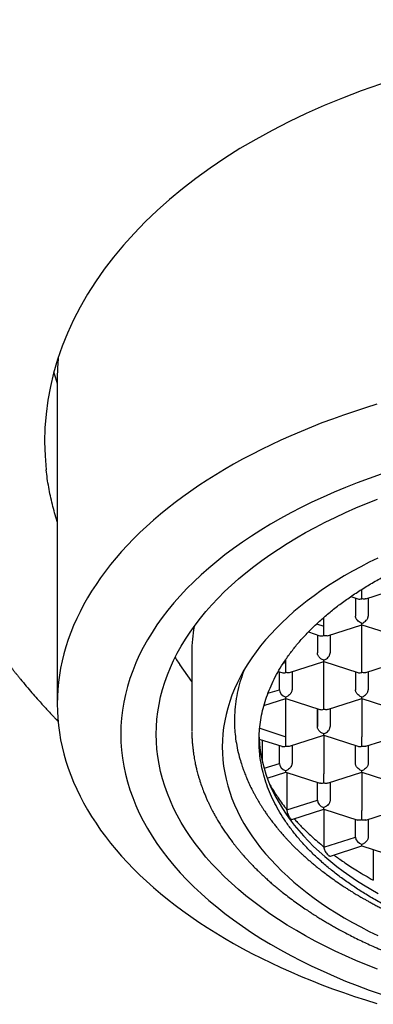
# Model space of a CAD drawing. Header units: millimetres. Extents: x 8 to 1084, y 12 to 961.
# Tile 7 of 49: x 397.45 to 404.42, y 835.96 to 855.36. Entities that reach past the tile are written whole.
import ezdxf

# ---------------------------------------------------------------- set-up
doc = ezdxf.new("R2010")
doc.units = ezdxf.units.MM

msp = doc.modelspace()

# ---------------------------------------------------------------- linework, layer by layer
at = {"color": 7, "linetype": 'Continuous', "lineweight": 30}
for p, q in [((398.191, 848.331), (398.191, 841.883)), ((404.191, 843.954), (404.191, 844.139)), ((404.267, 843.951), (404.941, 844.169)), ((403.974, 843.997), (404.114, 843.952)), ((404.066, 843.967), (404.066, 843.614)), ((404.316, 843.967), (404.316, 843.614)), ((403.3, 843.459), (403.441, 843.412)), ((403.441, 843.412), (403.441, 843.587)), ((403.517, 843.225), (404.191, 843.443)), ((404.19, 843.443), (404.865, 843.225)), ((404.191, 842.686), (404.191, 843.442)), ((403.137, 843.299), (403.364, 843.225)), ((403.316, 843.241), (403.316, 842.888)), ((403.441, 843.228), (403.441, 843.412)), ((403.566, 843.241), (403.566, 842.888)), ((400.841, 842.901), (400.841, 841.367)), ((400.841, 842.321), (400.603, 842.66)), ((402.654, 842.699), (402.691, 842.686)), ((402.691, 842.686), (402.691, 842.756)), ((402.691, 842.502), (402.691, 842.686)), ((402.767, 842.499), (403.441, 842.716)), ((403.44, 842.716), (404.115, 842.499)), ((403.441, 841.96), (403.441, 842.716)), ((404.267, 842.499), (404.941, 842.716)), ((402.545, 842.521), (402.614, 842.499)), ((402.566, 842.161), (402.566, 842.514)), ((402.816, 842.514), (402.816, 842.161)), ((404.066, 842.514), (404.066, 842.161)), ((404.316, 842.514), (404.316, 842.161)), ((402.342, 842.092), (402.566, 842.161)), ((402.263, 841.851), (402.691, 841.99)), ((402.691, 841.99), (402.691, 842.017)), ((402.691, 841.99), (403.364, 841.772)), ((402.691, 841.233), (402.691, 841.99)), ((403.517, 841.772), (404.191, 841.99)), ((404.19, 841.99), (404.865, 841.772)), ((404.191, 841.99), (404.191, 841.233)), ((403.316, 841.788), (403.316, 841.435)), ((403.316, 841.435), (403.316, 841.788)), ((403.566, 841.788), (403.566, 841.435)), ((400.841, 841.4), (400.841, 841.351)), ((402.179, 841.404), (402.691, 841.233)), ((402.169, 841.19), (402.614, 841.046)), ((402.229, 841.17), (402.229, 840.756)), ((402.691, 841.049), (402.691, 841.233)), ((402.767, 841.046), (403.441, 841.263)), ((403.44, 841.263), (404.115, 841.046)), ((403.441, 841.263), (403.441, 840.507)), ((404.267, 841.046), (404.941, 841.263)), ((402.566, 840.709), (402.566, 841.061)), ((402.816, 841.061), (402.816, 840.709)), ((404.066, 840.709), (404.066, 841.061)), ((404.316, 841.061), (404.316, 840.709)), ((402.266, 840.618), (402.566, 840.709)), ((402.328, 840.42), (402.691, 840.537)), ((402.691, 840.537), (402.691, 840.565)), ((402.691, 840.537), (403.364, 840.319)), ((402.714, 840.529), (402.714, 839.795)), ((403.517, 840.319), (404.191, 840.537)), ((404.19, 840.537), (404.864, 840.319)), ((404.191, 840.537), (404.191, 839.78)), ((403.316, 839.982), (403.316, 840.335)), ((403.566, 840.335), (403.566, 839.982)), ((402.714, 839.795), (403.316, 839.982)), ((402.809, 839.606), (403.441, 839.81)), ((403.441, 839.81), (403.441, 839.838)), ((403.441, 839.81), (404.114, 839.593)), ((403.444, 839.809), (403.444, 839.062)), ((404.267, 839.593), (404.941, 839.811)), ((404.066, 839.256), (404.066, 839.609)), ((404.316, 839.609), (404.316, 839.256)), ((403.444, 839.062), (404.066, 839.256)), ((403.571, 838.884), (404.191, 839.084)), ((404.191, 839.084), (404.191, 839.112)), ((404.191, 839.084), (404.864, 838.867)), ((404.417, 839.011), (404.417, 838.408))]:
    msp.add_line(p, q, dxfattribs=at)
at = {"color": 7, "linetype": 'Continuous', "lineweight": 30, "flags": 128}
for points in [[(398.12, 848.409), (398.146, 848.326), (398.191, 848.198)], [(404.485, 847.786), (404.264, 847.717), (404.045, 847.646), (403.83, 847.573), (403.616, 847.496), (403.406, 847.418), (403.199, 847.336), (402.995, 847.253), (402.794, 847.167), (402.597, 847.078), (402.402, 846.988), (402.212, 846.895), (402.024, 846.799), (401.841, 846.702), (401.661, 846.603), (401.485, 846.501), (401.313, 846.397), (401.145, 846.292), (400.98, 846.184), (400.82, 846.074), (400.664, 845.963), (400.513, 845.85), (400.365, 845.735), (400.222, 845.618), (400.083, 845.5), (399.949, 845.38), (399.82, 845.258), (399.695, 845.135), (399.574, 845.011), (399.459, 844.885), (399.348, 844.758), (399.242, 844.629), (399.141, 844.5), (399.045, 844.369), (398.954, 844.237), (398.867, 844.104), (398.786, 843.97), (398.71, 843.835), (398.639, 843.699), (398.573, 843.562), (398.512, 843.425), (398.457, 843.287), (398.406, 843.148), (398.361, 843.009), (398.321, 842.869), (398.287, 842.729), (398.257, 842.589), (398.234, 842.448), (398.215, 842.307), (398.202, 842.166), (398.194, 842.024), (398.191, 841.883), (398.194, 841.741), (398.202, 841.6), (398.215, 841.459), (398.234, 841.317), (398.257, 841.177), (398.287, 841.036), (398.321, 840.896), (398.361, 840.756), (398.406, 840.617), (398.457, 840.478), (398.512, 840.34), (398.573, 840.203), (398.639, 840.066), (398.71, 839.931), (398.786, 839.796), (398.867, 839.662), (398.954, 839.529), (399.045, 839.397), (399.141, 839.266), (399.242, 839.136), (399.348, 839.008), (399.459, 838.88), (399.574, 838.755), (399.695, 838.63), (399.82, 838.507), (399.949, 838.386), (400.083, 838.266), (400.222, 838.147), (400.365, 838.031), (400.513, 837.916), (400.664, 837.802), (400.82, 837.691), (400.98, 837.581), (401.145, 837.474), (401.313, 837.368), (401.485, 837.264), (401.661, 837.163), (401.841, 837.063), (402.024, 836.966), (402.212, 836.871), (402.402, 836.778), (402.597, 836.687), (402.794, 836.599), (402.995, 836.513), (403.199, 836.429), (403.406, 836.348), (403.616, 836.269), (403.83, 836.193), (404.045, 836.119), (404.264, 836.048), (404.485, 835.979)], [(404.574, 846.41), (404.336, 846.326), (404.102, 846.238), (403.872, 846.148), (403.647, 846.053), (403.426, 845.956), (403.209, 845.855), (402.998, 845.752), (402.791, 845.645), (402.589, 845.535), (402.393, 845.422), (402.202, 845.307), (402.017, 845.188), (401.837, 845.067), (401.662, 844.944), (401.494, 844.818), (401.332, 844.689), (401.175, 844.558), (401.025, 844.425), (400.881, 844.29), (400.744, 844.153), (400.613, 844.013), (400.488, 843.872), (400.37, 843.729), (400.259, 843.585), (400.155, 843.439), (400.057, 843.291), (399.967, 843.142), (399.884, 842.992), (399.807, 842.84), (399.738, 842.688), (399.676, 842.534), (399.621, 842.38), (399.573, 842.225), (399.533, 842.069), (399.5, 841.913), (399.474, 841.756), (399.456, 841.599), (399.445, 841.442), (399.441, 841.284), (399.445, 841.127), (399.456, 840.97), (399.474, 840.813), (399.5, 840.656), (399.533, 840.5), (399.573, 840.344), (399.621, 840.189), (399.676, 840.035), (399.738, 839.881), (399.807, 839.729), (399.884, 839.577), (399.967, 839.427), (400.057, 839.278), (400.155, 839.13), (400.259, 838.984), (400.37, 838.839), (400.488, 838.696), (400.613, 838.555), (400.744, 838.416), (400.881, 838.279), (401.025, 838.143), (401.175, 838.01), (401.332, 837.88), (401.494, 837.751), (401.662, 837.625), (401.837, 837.501), (402.017, 837.38), (402.202, 837.262), (402.393, 837.146), (402.589, 837.034), (402.791, 836.924), (402.998, 836.817), (403.209, 836.713), (403.426, 836.613), (403.647, 836.515), (403.872, 836.421), (404.102, 836.33), (404.336, 836.243), (404.574, 836.159)], [(404.498, 836.653), (404.284, 836.738), (404.073, 836.826), (403.866, 836.917), (403.664, 837.011), (403.466, 837.108), (403.273, 837.208), (403.084, 837.311), (402.901, 837.416), (402.722, 837.524), (402.549, 837.635), (402.381, 837.748), (402.218, 837.863), (402.06, 837.981), (401.908, 838.101), (401.762, 838.224), (401.622, 838.348), (401.487, 838.474), (401.359, 838.603), (401.236, 838.733), (401.12, 838.865), (401.01, 838.999), (400.906, 839.134), (400.808, 839.27), (400.717, 839.408), (400.633, 839.548), (400.555, 839.688), (400.483, 839.83), (400.419, 839.972), (400.36, 840.116), (400.309, 840.26), (400.265, 840.405), (400.227, 840.551), (400.196, 840.697), (400.172, 840.843), (400.155, 840.99), (400.144, 841.137), (400.141, 841.284), (400.144, 841.431), (400.155, 841.579), (400.172, 841.725), (400.196, 841.872), (400.227, 842.018), (400.265, 842.164), (400.309, 842.309), (400.36, 842.453), (400.419, 842.596), (400.483, 842.739), (400.555, 842.881), (400.633, 843.021), (400.717, 843.16), (400.808, 843.298), (400.906, 843.435), (401.01, 843.57), (401.12, 843.704), (401.236, 843.836), (401.359, 843.966), (401.487, 844.094), (401.622, 844.221), (401.762, 844.345), (401.908, 844.468), (402.06, 844.588), (402.218, 844.706), (402.381, 844.821), (402.549, 844.934), (402.722, 845.045), (402.901, 845.153), (403.084, 845.258), (403.273, 845.361), (403.466, 845.461), (403.664, 845.558), (403.866, 845.652), (404.073, 845.743), (404.284, 845.831), (404.498, 845.916)], [(404.508, 844.756), (404.336, 844.672), (404.168, 844.585), (404.004, 844.495), (403.844, 844.404), (403.688, 844.31), (403.537, 844.213), (403.391, 844.115), (403.249, 844.014), (403.112, 843.912), (402.98, 843.807), (402.852, 843.701), (402.73, 843.592), (402.613, 843.482), (402.501, 843.37), (402.395, 843.257), (402.293, 843.142), (402.197, 843.026), (402.107, 842.908), (402.022, 842.789), (401.943, 842.669), (401.869, 842.548), (401.801, 842.425), (401.739, 842.302), (401.683, 842.178), (401.632, 842.053), (401.587, 841.927), (401.549, 841.801), (401.516, 841.674), (401.489, 841.547), (401.468, 841.42), (401.453, 841.292), (401.444, 841.164), (401.441, 841.036), (401.444, 840.908), (401.453, 840.78), (401.468, 840.652), (401.489, 840.524), (401.516, 840.397), (401.549, 840.27), (401.587, 840.144), (401.632, 840.018), (401.683, 839.893), (401.739, 839.769), (401.801, 839.646), (401.869, 839.524), (401.943, 839.402), (402.022, 839.282), (402.107, 839.163), (402.197, 839.046), (402.293, 838.929), (402.395, 838.814), (402.501, 838.701), (402.613, 838.589), (402.73, 838.479), (402.852, 838.371), (402.98, 838.264), (403.112, 838.16), (403.249, 838.057), (403.391, 837.956), (403.537, 837.858), (403.688, 837.762), (403.844, 837.668), (404.004, 837.576), (404.168, 837.486), (404.336, 837.4), (404.508, 837.315)], [(402.168, 841.224), (402.169, 841.2), (402.177, 841.083), (402.191, 840.966), (402.21, 840.849), (402.235, 840.732), (402.265, 840.616), (402.3, 840.5), (402.341, 840.385), (402.388, 840.27), (402.439, 840.156), (402.496, 840.043), (402.559, 839.931), (402.626, 839.82), (402.699, 839.71), (402.777, 839.6), (402.86, 839.492), (402.948, 839.386), (403.041, 839.28), (403.138, 839.176), (403.241, 839.074), (403.348, 838.973), (403.461, 838.874), (403.577, 838.776), (403.699, 838.68), (403.824, 838.586), (403.954, 838.494), (404.089, 838.403), (404.227, 838.315), (404.37, 838.229), (404.516, 838.145)]]:
    msp.add_lwpolyline(points, dxfattribs=at)
at = {"color": 7, "linetype": 'Continuous', "lineweight": 30}
for centre, radius, start, end in [((401.958, 848.331), 3.767, 174.191, 179.9937), ((403.791, 842.9), 2.95, 170.1236, 179.9805)]:
    msp.add_arc(centre, radius, start, end, dxfattribs=at)
for centre, major_axis, ratio, start_param, end_param in [((410.191, 847.061), (12.25, 0), 0.646328, 6.212043, 9.4967), ((404.191, 844.058), (0.112, 0.082), 0.671271, 3.596134, 4.257848), ((403.441, 843.332), (0.112, 0.082), 0.671271, 3.596134, 4.257848), ((402.691, 842.605), (0.112, 0.082), 0.671271, 3.596134, 4.257848), ((402.691, 842.121), (0.112, -0.082), 0.671271, 3.596134, 5.16693), ((403.441, 841.879), (0.112, 0.082), 0.671271, 3.596134, 4.257848), ((402.691, 841.152), (0.112, 0.082), 0.671271, 3.596134, 4.257848), ((402.691, 840.668), (0.112, -0.082), 0.671271, 3.596134, 5.16693), ((403.441, 839.942), (0.112, -0.082), 0.671271, 3.596134, 5.16693), ((404.191, 839.215), (0.112, -0.082), 0.671271, 3.596134, 5.16693)]:
    msp.add_ellipse(centre, major_axis=major_axis, ratio=ratio, start_param=start_param, end_param=end_param, dxfattribs=at)
for points, knots in [([(394.825, 849.043), (394.825, 849.036), (394.827, 849.012), (394.828, 848.975), (394.83, 848.936), (394.832, 848.907), (394.833, 848.887), (394.834, 848.87), (394.836, 848.848), (394.838, 848.815), (394.84, 848.774), (394.844, 848.728), (394.847, 848.68), (394.852, 848.627), (394.856, 848.573), (394.861, 848.52), (394.865, 848.477), (394.869, 848.444), (394.871, 848.415), (394.875, 848.384), (394.879, 848.346), (394.884, 848.303), (394.889, 848.254), (394.897, 848.193), (394.906, 848.123), (394.916, 848.046), (394.927, 847.973), (394.937, 847.905), (394.947, 847.84), (394.957, 847.78), (394.966, 847.725), (394.974, 847.679), (394.981, 847.64), (394.987, 847.606), (394.993, 847.574), (395, 847.539), (395.007, 847.498), (395.018, 847.445), (395.03, 847.385), (395.043, 847.322), (395.055, 847.266), (395.066, 847.215), (395.075, 847.172), (395.084, 847.135), (395.092, 847.101), (395.1, 847.066), (395.11, 847.024), (395.121, 846.976), (395.143, 846.887), (395.177, 846.756), (395.219, 846.604), (395.261, 846.46), (395.302, 846.324), (395.349, 846.177), (395.396, 846.036), (395.443, 845.903), (395.493, 845.764), (395.55, 845.614), (395.615, 845.452), (395.674, 845.308), (395.725, 845.191), (395.764, 845.102), (395.804, 845.013), (395.842, 844.931), (395.878, 844.855), (395.911, 844.786), (395.944, 844.719), (395.976, 844.655), (396.004, 844.599), (396.03, 844.548), (396.057, 844.496), (396.087, 844.439), (396.12, 844.376), (396.155, 844.31), (396.191, 844.245), (396.226, 844.181), (396.26, 844.121), (396.292, 844.066), (396.32, 844.017), (396.348, 843.97), (396.377, 843.92), (396.411, 843.864), (396.448, 843.803), (396.488, 843.738), (396.529, 843.671), (396.571, 843.605), (396.611, 843.543), (396.647, 843.486), (396.681, 843.434), (396.716, 843.382), (396.753, 843.327), (396.8, 843.258), (396.856, 843.177), (396.919, 843.086), (396.985, 842.995), (397.052, 842.903), (397.107, 842.828), (397.15, 842.772), (397.177, 842.736), (397.2, 842.706), (397.218, 842.682), (397.235, 842.66), (397.253, 842.636), (397.277, 842.606), (397.307, 842.567), (397.343, 842.521), (397.383, 842.472), (397.424, 842.421), (397.489, 842.341), (397.577, 842.235), (397.688, 842.106), (397.785, 841.995), (397.869, 841.9), (397.943, 841.818), (398.019, 841.736), (398.082, 841.669), (398.135, 841.613), (398.172, 841.574), (398.197, 841.549), (398.208, 841.537)], [0, 0, 0, 0, 0.002377, 0.007477, 0.011514, 0.013875, 0.015719, 0.017157, 0.018524, 0.022724, 0.027187, 0.032019, 0.037967, 0.043537, 0.049898, 0.056413, 0.061441, 0.064951, 0.067859, 0.071545, 0.076017, 0.081274, 0.087287, 0.093346, 0.103335, 0.11254, 0.121022, 0.129893, 0.137434, 0.145179, 0.152052, 0.157954, 0.162319, 0.166493, 0.170506, 0.174516, 0.179572, 0.185868, 0.194471, 0.202473, 0.209634, 0.215952, 0.221497, 0.226108, 0.229967, 0.23442, 0.239738, 0.245924, 0.25291, 0.274056, 0.296394, 0.311047, 0.329932, 0.34933, 0.367728, 0.384898, 0.401617, 0.422145, 0.443712, 0.466183, 0.478742, 0.49011, 0.5017, 0.514219, 0.523095, 0.53224, 0.54165, 0.550445, 0.557982, 0.564391, 0.571068, 0.578901, 0.587818, 0.596872, 0.605769, 0.61451, 0.622996, 0.630615, 0.637256, 0.643228, 0.64999, 0.657861, 0.666694, 0.675474, 0.685157, 0.694526, 0.703382, 0.711346, 0.718409, 0.725336, 0.733267, 0.742216, 0.75486, 0.767998, 0.781209, 0.794493, 0.807794, 0.813873, 0.8191, 0.823473, 0.826992, 0.829762, 0.83309, 0.837364, 0.84316, 0.850104, 0.857756, 0.865264, 0.872606, 0.893477, 0.912928, 0.931104, 0.943988, 0.95638, 0.968824, 0.981702, 0.987946, 0.994634, 1, 1, 1, 1]), ([(398.191, 845.47), (398.19, 845.473), (398.17, 845.532), (398.137, 845.646), (398.093, 845.814), (398.054, 845.982), (398.021, 846.152), (397.993, 846.322), (397.979, 846.435), (397.973, 846.492)], [0, 0, 0, 0, 0.0096707, 0.17402, 0.3383693, 0.5036247, 0.66888, 0.83444, 1, 1, 1, 1]), ([(402.166, 841.16), (402.167, 841.221), (402.17, 841.342), (402.19, 841.523), (402.223, 841.704), (402.269, 841.884), (402.328, 842.062), (402.399, 842.24), (402.484, 842.415), (402.582, 842.59), (402.694, 842.764), (402.82, 842.937), (402.958, 843.107), (403.109, 843.274), (403.272, 843.436), (403.447, 843.595), (403.634, 843.75), (403.834, 843.901), (404.047, 844.049), (404.274, 844.194), (404.512, 844.333), (404.757, 844.464), (405.01, 844.589), (405.269, 844.706), (405.537, 844.818), (405.815, 844.924), (406.104, 845.024), (406.403, 845.118), (406.709, 845.205), (407.019, 845.284), (407.331, 845.354), (407.645, 845.417), (407.964, 845.473), (408.289, 845.521), (408.621, 845.562), (408.96, 845.596), (409.3, 845.621), (409.639, 845.638), (409.975, 845.647), (410.309, 845.648), (410.642, 845.642), (410.978, 845.627), (411.316, 845.605), (411.655, 845.574), (411.991, 845.535), (412.321, 845.488), (412.643, 845.434), (412.959, 845.373), (413.27, 845.306), (413.578, 845.23), (413.883, 845.146), (414.185, 845.054), (414.479, 844.955), (414.762, 844.85), (415.035, 844.739), (415.297, 844.624), (415.55, 844.502), (415.796, 844.373), (416.034, 844.238), (416.264, 844.095), (416.483, 843.947), (416.689, 843.796), (416.881, 843.641), (417.059, 843.483), (417.226, 843.322), (417.382, 843.155), (417.527, 842.983), (417.659, 842.805), (417.779, 842.625), (417.888, 842.435), (417.986, 842.234), (418.069, 842.022), (418.134, 841.808), (418.181, 841.593), (418.21, 841.377), (418.214, 841.232), (418.216, 841.16)], [0, 0, 0, 0, 0.012881, 0.025772, 0.038664, 0.051545, 0.064426, 0.077317, 0.090209, 0.10309, 0.116325, 0.129571, 0.142817, 0.156052, 0.169277, 0.182514, 0.195751, 0.208977, 0.222586, 0.236209, 0.249831, 0.26344, 0.276666, 0.289903, 0.30314, 0.316365, 0.329975, 0.343597, 0.357219, 0.370828, 0.384054, 0.397291, 0.410528, 0.423753, 0.437363, 0.450985, 0.464607, 0.478217, 0.491442, 0.504679, 0.517916, 0.531142, 0.544751, 0.558373, 0.571995, 0.585605, 0.598831, 0.612068, 0.625305, 0.63853, 0.65214, 0.665762, 0.679384, 0.692993, 0.706219, 0.719456, 0.732693, 0.745918, 0.759528, 0.77315, 0.786772, 0.800382, 0.813607, 0.826844, 0.840081, 0.853307, 0.866916, 0.880538, 0.89416, 0.90777, 0.923112, 0.938489, 0.953885, 0.969281, 0.984658, 1, 1, 1, 1]), ([(404.267, 843.953), (404.26, 843.951), (404.246, 843.946), (404.22, 843.947), (404.201, 843.952), (404.191, 843.954)], [0, 0, 0, 0, 0.305413, 0.62679, 1, 1, 1, 1]), ([(404.191, 843.47), (404.181, 843.474), (404.162, 843.481), (404.132, 843.501), (404.106, 843.524), (404.086, 843.55), (404.074, 843.572), (404.067, 843.594), (404.066, 843.608), (404.066, 843.614)], [0, 0, 0, 0, 0.165105, 0.307294, 0.522618, 0.651026, 0.77267, 0.888592, 1, 1, 1, 1]), ([(404.191, 843.47), (404.201, 843.474), (404.22, 843.481), (404.25, 843.5), (404.276, 843.524), (404.296, 843.55), (404.307, 843.572), (404.315, 843.594), (404.315, 843.608), (404.316, 843.614)], [0, 0, 0, 0, 0.165104, 0.307293, 0.522618, 0.651026, 0.772669, 0.888592, 1, 1, 1, 1]), ([(404.191, 843.444), (404.191, 843.444), (404.191, 843.444), (404.191, 843.453), (404.191, 843.464), (404.191, 843.47)], [0, 0, 0, 0, 0.304743, 0.62643, 1, 1, 1, 1]), ([(403.517, 843.227), (403.51, 843.224), (403.496, 843.22), (403.47, 843.221), (403.451, 843.225), (403.441, 843.228)], [0, 0, 0, 0, 0.3054132, 0.6267905, 1, 1, 1, 1]), ([(403.441, 842.744), (403.431, 842.748), (403.412, 842.755), (403.382, 842.774), (403.356, 842.797), (403.336, 842.824), (403.324, 842.846), (403.317, 842.868), (403.316, 842.881), (403.316, 842.888)], [0, 0, 0, 0, 0.165105, 0.307294, 0.522618, 0.651026, 0.77267, 0.888592, 1, 1, 1, 1]), ([(403.441, 842.744), (403.451, 842.748), (403.47, 842.755), (403.5, 842.774), (403.526, 842.797), (403.546, 842.824), (403.557, 842.846), (403.565, 842.867), (403.565, 842.881), (403.566, 842.888)], [0, 0, 0, 0, 0.165104, 0.307293, 0.522618, 0.651026, 0.772669, 0.888592, 1, 1, 1, 1]), ([(400.512, 842.795), (400.521, 842.781), (400.552, 842.733), (400.582, 842.69), (400.603, 842.66)], [0, 0, 0, 0, 0.300233, 1, 1, 1, 1]), ([(403.441, 842.718), (403.441, 842.718), (403.441, 842.717), (403.441, 842.727), (403.441, 842.738), (403.441, 842.744)], [0, 0, 0, 0, 0.304743, 0.62643, 1, 1, 1, 1]), ([(404.191, 842.502), (404.191, 842.509), (404.191, 842.522), (404.191, 842.551), (404.191, 842.583), (404.191, 842.615), (404.191, 842.641), (404.191, 842.665), (404.191, 842.679), (404.191, 842.686)], [0, 0, 0, 0, 0.1651044, 0.3072931, 0.5226184, 0.6510258, 0.7726688, 0.8885917, 1, 1, 1, 1]), ([(401.874, 842.551), (401.857, 842.507), (401.812, 842.391), (401.759, 842.202), (401.714, 841.986), (401.686, 841.768), (401.683, 841.622), (401.681, 841.55)], [0, 0, 0, 0, 0.135952, 0.351063, 0.566175, 0.783087, 1, 1, 1, 1]), ([(402.767, 842.5), (402.76, 842.498), (402.746, 842.493), (402.72, 842.494), (402.701, 842.499), (402.691, 842.502)], [0, 0, 0, 0, 0.305413, 0.62679, 1, 1, 1, 1]), ([(404.115, 842.5), (404.122, 842.498), (404.136, 842.493), (404.162, 842.494), (404.181, 842.499), (404.191, 842.502)], [0, 0, 0, 0, 0.304743, 0.62643, 1, 1, 1, 1]), ([(404.267, 842.5), (404.26, 842.498), (404.246, 842.493), (404.22, 842.494), (404.201, 842.499), (404.191, 842.502)], [0, 0, 0, 0, 0.305413, 0.62679, 1, 1, 1, 1]), ([(402.816, 842.161), (402.815, 842.155), (402.815, 842.141), (402.807, 842.119), (402.796, 842.097), (402.776, 842.071), (402.75, 842.048), (402.72, 842.028), (402.701, 842.021), (402.691, 842.017)], [0, 0, 0, 0, 0.111393, 0.227311, 0.348959, 0.477381, 0.69267, 0.834868, 1, 1, 1, 1]), ([(404.191, 842.017), (404.181, 842.021), (404.162, 842.028), (404.132, 842.048), (404.106, 842.071), (404.086, 842.097), (404.074, 842.119), (404.067, 842.141), (404.066, 842.155), (404.066, 842.161)], [0, 0, 0, 0, 0.165104, 0.307293, 0.522618, 0.651026, 0.772669, 0.888592, 1, 1, 1, 1]), ([(404.191, 842.017), (404.201, 842.021), (404.22, 842.028), (404.25, 842.048), (404.276, 842.071), (404.296, 842.097), (404.307, 842.119), (404.315, 842.141), (404.315, 842.155), (404.316, 842.161)], [0, 0, 0, 0, 0.165104, 0.307293, 0.522618, 0.651026, 0.772669, 0.888592, 1, 1, 1, 1]), ([(403.441, 841.775), (403.441, 841.782), (403.441, 841.796), (403.441, 841.825), (403.441, 841.856), (403.441, 841.889), (403.441, 841.915), (403.441, 841.939), (403.441, 841.953), (403.441, 841.96)], [0, 0, 0, 0, 0.165104, 0.307293, 0.522618, 0.651026, 0.772669, 0.888592, 1, 1, 1, 1]), ([(404.191, 841.991), (404.191, 841.991), (404.191, 841.991), (404.191, 842.001), (404.191, 842.012), (404.191, 842.017)], [0, 0, 0, 0, 0.304743, 0.62643, 1, 1, 1, 1]), ([(403.517, 841.774), (403.51, 841.771), (403.496, 841.767), (403.47, 841.768), (403.451, 841.773), (403.441, 841.775)], [0, 0, 0, 0, 0.305413, 0.62679, 1, 1, 1, 1]), ([(401.681, 841.55), (401.681, 841.506), (401.682, 841.447), (401.689, 841.328), (401.703, 841.194), (401.733, 841.016), (401.771, 840.85), (401.805, 840.744), (401.819, 840.698)], [0, 0, 0, 0, 0.154712, 0.206922, 0.415797, 0.624672, 0.833844, 1, 1, 1, 1]), ([(400.841, 841.335), (400.841, 841.308), (400.842, 841.254), (400.847, 841.175), (400.852, 841.097), (400.86, 841.019), (400.869, 840.943), (400.879, 840.873), (400.89, 840.809), (400.9, 840.754), (400.909, 840.706), (400.918, 840.665), (400.927, 840.627), (400.937, 840.587), (400.948, 840.54), (400.963, 840.486), (400.981, 840.425), (401.007, 840.341), (401.041, 840.241), (401.08, 840.138), (401.116, 840.053), (401.145, 839.985), (401.173, 839.924), (401.199, 839.871), (401.225, 839.819), (401.253, 839.764), (401.287, 839.701), (401.342, 839.603), (401.421, 839.472), (401.528, 839.313), (401.616, 839.192), (401.681, 839.109), (401.718, 839.063), (401.755, 839.017), (401.792, 838.973), (401.829, 838.929), (401.863, 838.89), (401.893, 838.857), (401.916, 838.831), (401.935, 838.811), (401.952, 838.792), (401.971, 838.771), (401.996, 838.745), (402.025, 838.714), (402.065, 838.673), (402.116, 838.622), (402.179, 838.561), (402.247, 838.497), (402.317, 838.432), (402.389, 838.368), (402.464, 838.303), (402.542, 838.239), (402.63, 838.167), (402.732, 838.089), (402.845, 838.004), (402.958, 837.923), (403.065, 837.849), (403.162, 837.785), (403.239, 837.735), (403.299, 837.697), (403.344, 837.669), (403.384, 837.645), (403.419, 837.623), (403.453, 837.603), (403.489, 837.581), (403.536, 837.554), (403.598, 837.518), (403.676, 837.474), (403.767, 837.424), (403.873, 837.367), (403.992, 837.306), (404.118, 837.243), (404.246, 837.181), (404.38, 837.119), (404.517, 837.058), (404.657, 836.998), (404.788, 836.944), (404.91, 836.895), (405.025, 836.851), (405.139, 836.809), (405.26, 836.765), (405.392, 836.719), (405.537, 836.67), (405.695, 836.62), (405.864, 836.568), (406.041, 836.517), (406.221, 836.467), (406.4, 836.421), (406.572, 836.378), (406.743, 836.339), (406.912, 836.301), (407.078, 836.267), (407.23, 836.237), (407.369, 836.211), (407.502, 836.188), (407.648, 836.163), (407.815, 836.137), (408.005, 836.11), (408.212, 836.083), (408.418, 836.059), (408.623, 836.037), (408.823, 836.019), (409.025, 836.003), (409.223, 835.991), (409.408, 835.981), (409.58, 835.973), (409.74, 835.968), (409.887, 835.965), (410.026, 835.963), (410.158, 835.962), (410.29, 835.962), (410.428, 835.964), (410.577, 835.967), (410.738, 835.971), (410.923, 835.978), (411.132, 835.989), (411.365, 836.004), (411.606, 836.023), (411.882, 836.05), (412.189, 836.084), (412.523, 836.13), (412.85, 836.182), (413.17, 836.24), (413.512, 836.309), (413.872, 836.392), (414.25, 836.49), (414.616, 836.596), (414.97, 836.711), (415.311, 836.833), (415.637, 836.961), (415.95, 837.095), (416.251, 837.235), (416.469, 837.346), (416.613, 837.424), (416.688, 837.464), (416.759, 837.504), (416.824, 837.541), (416.878, 837.573), (416.918, 837.596), (416.946, 837.613), (416.968, 837.626), (416.992, 837.641), (417.024, 837.661), (417.064, 837.685), (417.112, 837.715), (417.168, 837.751), (417.23, 837.791), (417.295, 837.835), (417.362, 837.88), (417.426, 837.925), (417.516, 837.989), (417.63, 838.072), (417.768, 838.179), (417.903, 838.29), (418.034, 838.404), (418.159, 838.518), (418.256, 838.611), (418.327, 838.683), (418.373, 838.73), (418.414, 838.774), (418.446, 838.809), (418.472, 838.837), (418.493, 838.861), (418.516, 838.886), (418.543, 838.918), (418.577, 838.957), (418.617, 839.004), (418.661, 839.058), (418.706, 839.114), (418.75, 839.171), (418.791, 839.227), (418.853, 839.313), (418.931, 839.426), (419.004, 839.543), (419.055, 839.63), (419.085, 839.683), (419.11, 839.728), (419.127, 839.76), (419.138, 839.782), (419.147, 839.799), (419.157, 839.82), (419.171, 839.847), (419.19, 839.886), (419.214, 839.935), (419.24, 839.993), (419.265, 840.051), (419.289, 840.108), (419.311, 840.164), (419.333, 840.221), (419.353, 840.278), (419.372, 840.333), (419.387, 840.381), (419.398, 840.417), (419.406, 840.444), (419.413, 840.468), (419.421, 840.496), (419.431, 840.532), (419.442, 840.577), (419.455, 840.629), (419.469, 840.693), (419.485, 840.771), (419.501, 840.862), (419.515, 840.965), (419.527, 841.078), (419.536, 841.203), (419.538, 841.289), (419.539, 841.335)], [0, 0, 0, 0, 0.004016, 0.008152, 0.012411, 0.016796, 0.02131, 0.025683, 0.029368, 0.032626, 0.035458, 0.037863, 0.039905, 0.042206, 0.044925, 0.048063, 0.051618, 0.055432, 0.062544, 0.069109, 0.073517, 0.077573, 0.081174, 0.084317, 0.087132, 0.090391, 0.094225, 0.098615, 0.108308, 0.118264, 0.128344, 0.131319, 0.134272, 0.137202, 0.140111, 0.142997, 0.145682, 0.147877, 0.149579, 0.150834, 0.151887, 0.153279, 0.155018, 0.157102, 0.159532, 0.163328, 0.167665, 0.172117, 0.176618, 0.18117, 0.18577, 0.190421, 0.195121, 0.201464, 0.207896, 0.214265, 0.220003, 0.225056, 0.229426, 0.231984, 0.234232, 0.23622, 0.238006, 0.239591, 0.241292, 0.243367, 0.246533, 0.250299, 0.254665, 0.259632, 0.2652, 0.271196, 0.276969, 0.282452, 0.288936, 0.294963, 0.300535, 0.305651, 0.310313, 0.314858, 0.319727, 0.325071, 0.330889, 0.337184, 0.343953, 0.350772, 0.357915, 0.364764, 0.371211, 0.377257, 0.383916, 0.390008, 0.395532, 0.400488, 0.405038, 0.409892, 0.416112, 0.422873, 0.430174, 0.438016, 0.444679, 0.451688, 0.458924, 0.465807, 0.472261, 0.478181, 0.483688, 0.48878, 0.493459, 0.498047, 0.502399, 0.507135, 0.512286, 0.517852, 0.523832, 0.531413, 0.53957, 0.5481, 0.556576, 0.568566, 0.580418, 0.592132, 0.603709, 0.615154, 0.629591, 0.643894, 0.658064, 0.672102, 0.686019, 0.699574, 0.713016, 0.726371, 0.739677, 0.74321, 0.746739, 0.750265, 0.753503, 0.756156, 0.758223, 0.759437, 0.760346, 0.761524, 0.763119, 0.76513, 0.767558, 0.770403, 0.773666, 0.777217, 0.780736, 0.784207, 0.787629, 0.795506, 0.803114, 0.811435, 0.819509, 0.827479, 0.835349, 0.838779, 0.842093, 0.845009, 0.847509, 0.849181, 0.850601, 0.852187, 0.85421, 0.85681, 0.859895, 0.86346, 0.867165, 0.870796, 0.874353, 0.877835, 0.887027, 0.895655, 0.899527, 0.902811, 0.905507, 0.907614, 0.908638, 0.909489, 0.910681, 0.912328, 0.914432, 0.917574, 0.921115, 0.924572, 0.927933, 0.931199, 0.93437, 0.937984, 0.941257, 0.94403, 0.946305, 0.947515, 0.94872, 0.950383, 0.95252, 0.955132, 0.958219, 0.961781, 0.966536, 0.971937, 0.977985, 0.984678, 0.992017, 1, 1, 1, 1]), ([(403.441, 841.291), (403.431, 841.295), (403.412, 841.302), (403.382, 841.322), (403.356, 841.344), (403.336, 841.371), (403.324, 841.393), (403.317, 841.415), (403.316, 841.428), (403.316, 841.435)], [0, 0, 0, 0, 0.165105, 0.307294, 0.522618, 0.651026, 0.77267, 0.888592, 1, 1, 1, 1]), ([(403.441, 841.291), (403.451, 841.295), (403.47, 841.302), (403.5, 841.321), (403.526, 841.345), (403.546, 841.371), (403.557, 841.393), (403.565, 841.415), (403.565, 841.428), (403.566, 841.435)], [0, 0, 0, 0, 0.165104, 0.307293, 0.522618, 0.651026, 0.772669, 0.888592, 1, 1, 1, 1]), ([(418.216, 841.16), (418.215, 841.1), (418.212, 840.979), (418.192, 840.798), (418.159, 840.617), (418.113, 840.437), (418.054, 840.258), (417.982, 840.08), (417.898, 839.905), (417.8, 839.73), (417.688, 839.556), (417.562, 839.383), (417.424, 839.213), (417.273, 839.047), (417.11, 838.884), (416.934, 838.725), (416.748, 838.57), (416.548, 838.419), (416.334, 838.271), (416.108, 838.127), (415.87, 837.988), (415.625, 837.856), (415.372, 837.732), (415.113, 837.614), (414.845, 837.503), (414.567, 837.397), (414.278, 837.297), (413.978, 837.202), (413.672, 837.115), (413.363, 837.037), (413.051, 836.966), (412.736, 836.903), (412.418, 836.847), (412.092, 836.799), (411.76, 836.758), (411.422, 836.724), (411.082, 836.699), (410.763, 836.683), (410.466, 836.674), (410.174, 836.671), (409.866, 836.675), (409.541, 836.686), (409.216, 836.704), (408.893, 836.73), (408.572, 836.764), (408.253, 836.804), (407.939, 836.852), (407.625, 836.907), (407.312, 836.97), (407.002, 837.041), (406.697, 837.119), (406.399, 837.204), (406.108, 837.295), (405.824, 837.394), (405.548, 837.498), (405.277, 837.61), (405.013, 837.73), (404.755, 837.857), (404.508, 837.99), (404.273, 838.127), (404.05, 838.269), (403.841, 838.414), (403.642, 838.564), (403.453, 838.72), (403.274, 838.882), (403.106, 839.049), (402.951, 839.22), (402.811, 839.394), (402.685, 839.568), (402.573, 839.744), (402.475, 839.922), (402.389, 840.104), (402.316, 840.29), (402.256, 840.479), (402.211, 840.67), (402.184, 840.847), (402.168, 841.01), (402.167, 841.11), (402.166, 841.16)], [0, 0, 0, 0, 0.012844, 0.025688, 0.038616, 0.051545, 0.064426, 0.077317, 0.090208, 0.103089, 0.116324, 0.12957, 0.142816, 0.156051, 0.169276, 0.182513, 0.19575, 0.208976, 0.222585, 0.236207, 0.249829, 0.263439, 0.276664, 0.289901, 0.303138, 0.316363, 0.329973, 0.343595, 0.357217, 0.370826, 0.384052, 0.397288, 0.410525, 0.423751, 0.43736, 0.450982, 0.464604, 0.478214, 0.4891, 0.5, 0.512889, 0.525778, 0.538753, 0.551728, 0.564654, 0.577592, 0.590529, 0.603456, 0.61674, 0.630036, 0.643332, 0.656616, 0.669842, 0.683078, 0.696315, 0.709541, 0.72315, 0.736772, 0.750394, 0.764004, 0.777229, 0.790466, 0.803703, 0.816928, 0.830538, 0.84416, 0.857782, 0.871391, 0.884617, 0.897854, 0.91109, 0.924316, 0.937925, 0.951547, 0.965169, 0.978779, 0.989383, 1, 1, 1, 1]), ([(403.441, 841.265), (403.441, 841.265), (403.441, 841.265), (403.441, 841.274), (403.441, 841.285), (403.441, 841.291)], [0, 0, 0, 0, 0.304743, 0.62643, 1, 1, 1, 1]), ([(404.191, 841.049), (404.191, 841.056), (404.191, 841.069), (404.191, 841.098), (404.191, 841.13), (404.191, 841.163), (404.191, 841.188), (404.191, 841.212), (404.191, 841.226), (404.191, 841.233)], [0, 0, 0, 0, 0.165104, 0.307293, 0.522618, 0.651026, 0.772669, 0.888592, 1, 1, 1, 1]), ([(402.767, 841.047), (402.76, 841.045), (402.746, 841.04), (402.72, 841.041), (402.701, 841.046), (402.691, 841.049)], [0, 0, 0, 0, 0.305413, 0.62679, 1, 1, 1, 1]), ([(404.115, 841.047), (404.122, 841.045), (404.136, 841.04), (404.162, 841.041), (404.181, 841.046), (404.191, 841.049)], [0, 0, 0, 0, 0.3047428, 0.6264303, 1, 1, 1, 1]), ([(404.267, 841.047), (404.26, 841.045), (404.246, 841.04), (404.22, 841.041), (404.201, 841.046), (404.191, 841.049)], [0, 0, 0, 0, 0.305413, 0.62679, 1, 1, 1, 1]), ([(401.819, 840.697), (401.824, 840.681), (401.836, 840.645), (401.854, 840.595), (401.869, 840.552), (401.887, 840.506), (401.906, 840.459), (401.936, 840.386), (401.978, 840.291), (402.026, 840.194), (402.066, 840.118), (402.096, 840.063), (402.125, 840.011), (402.154, 839.962), (402.183, 839.914), (402.213, 839.865), (402.245, 839.815), (402.283, 839.759), (402.323, 839.701), (402.364, 839.643), (402.4, 839.595), (402.428, 839.558), (402.451, 839.528), (402.472, 839.501), (402.498, 839.469), (402.528, 839.431), (402.57, 839.381), (402.62, 839.323), (402.67, 839.266), (402.713, 839.219), (402.753, 839.177), (402.797, 839.131), (402.847, 839.08), (402.898, 839.03), (402.947, 838.983), (402.991, 838.941), (403.031, 838.905), (403.063, 838.875), (403.093, 838.848), (403.131, 838.815), (403.18, 838.773), (403.242, 838.72), (403.316, 838.66), (403.401, 838.593), (403.5, 838.518), (403.61, 838.438), (403.733, 838.352), (403.842, 838.279), (403.93, 838.223), (403.989, 838.186), (404.039, 838.155), (404.079, 838.131), (404.11, 838.112), (404.14, 838.095), (404.175, 838.074), (404.221, 838.047), (404.277, 838.016), (404.34, 837.98), (404.41, 837.942), (404.486, 837.902), (404.566, 837.86), (404.647, 837.819), (404.796, 837.745), (405.017, 837.642), (405.316, 837.515), (405.623, 837.397), (405.937, 837.286), (406.19, 837.206), (406.376, 837.151), (406.492, 837.117), (406.603, 837.087), (406.703, 837.061), (406.794, 837.038), (406.859, 837.021), (406.905, 837.01), (406.936, 837.003), (406.976, 836.993), (407.027, 836.981), (407.086, 836.967), (407.15, 836.953), (407.25, 836.931), (407.381, 836.904), (407.549, 836.871), (407.715, 836.841), (407.876, 836.814), (408.022, 836.791), (408.154, 836.771), (408.264, 836.756), (408.354, 836.745), (408.425, 836.736), (408.488, 836.728), (408.541, 836.722), (408.586, 836.717), (408.637, 836.711), (408.704, 836.704), (408.79, 836.696), (408.894, 836.686), (409.015, 836.676), (409.155, 836.665), (409.311, 836.654), (409.483, 836.645), (409.668, 836.637), (409.865, 836.631), (410.074, 836.628), (410.297, 836.628), (410.535, 836.632), (410.787, 836.64), (411.053, 836.653), (411.332, 836.672), (411.59, 836.695), (411.824, 836.719), (412.025, 836.743), (412.219, 836.77), (412.4, 836.797), (412.566, 836.824), (412.727, 836.852), (412.879, 836.88), (413.022, 836.909), (413.145, 836.934), (413.248, 836.957), (413.324, 836.974), (413.377, 836.986), (413.41, 836.994), (413.438, 837.001), (413.458, 837.006), (413.476, 837.01), (413.496, 837.015), (413.526, 837.022), (413.572, 837.034), (413.63, 837.048), (413.696, 837.066), (413.788, 837.09), (413.906, 837.122), (414.053, 837.165), (414.21, 837.212), (414.375, 837.265), (414.556, 837.326), (414.748, 837.394), (414.945, 837.469), (415.134, 837.545), (415.315, 837.622), (415.486, 837.7), (415.649, 837.777), (415.785, 837.845), (415.893, 837.901), (415.974, 837.944), (416.041, 837.981), (416.09, 838.008), (416.123, 838.027), (416.144, 838.039), (416.162, 838.049), (416.177, 838.057), (416.191, 838.065), (416.209, 838.076), (416.235, 838.091), (416.27, 838.112), (416.314, 838.138), (416.362, 838.167), (416.411, 838.198), (416.52, 838.266), (416.638, 838.345), (416.767, 838.435), (416.851, 838.496), (416.936, 838.559), (417.023, 838.626), (417.11, 838.696), (417.182, 838.757), (417.238, 838.804), (417.275, 838.837), (417.305, 838.864), (417.33, 838.886), (417.349, 838.904), (417.369, 838.922), (417.393, 838.944), (417.425, 838.974), (417.466, 839.013), (417.513, 839.059), (417.563, 839.109), (417.614, 839.161), (417.663, 839.214), (417.728, 839.284), (417.805, 839.373), (417.887, 839.472), (417.957, 839.562), (418.018, 839.644), (418.077, 839.727), (418.133, 839.81), (418.18, 839.883), (418.217, 839.944), (418.246, 839.993), (418.272, 840.038), (418.295, 840.079), (418.317, 840.12), (418.341, 840.165), (418.366, 840.215), (418.391, 840.266), (418.414, 840.315), (418.435, 840.361), (418.455, 840.407), (418.475, 840.455), (418.495, 840.506), (418.518, 840.567), (418.539, 840.625), (418.552, 840.664), (418.557, 840.678)], [0, 0, 0, 0, 0.0027405, 0.0063146, 0.0095958, 0.0129405, 0.0163969, 0.0199534, 0.0282685, 0.0365191, 0.0407326, 0.0447771, 0.0484727, 0.052087, 0.05538, 0.0591002, 0.0629435, 0.0664999, 0.0716479, 0.0760463, 0.0797329, 0.0827139, 0.0845331, 0.0866435, 0.0890591, 0.0919996, 0.0955394, 0.1009131, 0.1057847, 0.1091178, 0.1122576, 0.116158, 0.1204659, 0.1247323, 0.1286667, 0.1323502, 0.1354202, 0.1378712, 0.1399826, 0.1423062, 0.1464156, 0.1510847, 0.1563127, 0.1625328, 0.1693908, 0.1768854, 0.1850153, 0.1937788, 0.198, 0.2017132, 0.2048164, 0.2073102, 0.209195, 0.2105009, 0.212702, 0.2155375, 0.219007, 0.2226401, 0.2267779, 0.2313499, 0.2359747, 0.2405951, 0.245211, 0.2611982, 0.2771334, 0.2930088, 0.3087972, 0.3244977, 0.3302332, 0.3359322, 0.3412286, 0.3460016, 0.3502516, 0.3539789, 0.355249, 0.3565901, 0.358426, 0.3607838, 0.3636553, 0.3666666, 0.369612, 0.377372, 0.3846345, 0.3925263, 0.3997349, 0.4062612, 0.4121062, 0.4172708, 0.4208445, 0.4240007, 0.4267397, 0.4290617, 0.4309669, 0.4326924, 0.4358866, 0.4396858, 0.4440902, 0.4494811, 0.455567, 0.4623484, 0.4698255, 0.4779987, 0.4863805, 0.4953872, 0.5050191, 0.5152767, 0.5261602, 0.5376702, 0.549807, 0.5625712, 0.5714298, 0.5805114, 0.58917, 0.5972216, 0.6046659, 0.6115025, 0.618904, 0.6254297, 0.6310792, 0.6358522, 0.6397483, 0.6416221, 0.6431953, 0.6444678, 0.6454397, 0.6461109, 0.6468578, 0.6482829, 0.6504235, 0.6532668, 0.656455, 0.6598262, 0.6663015, 0.673361, 0.6810055, 0.689234, 0.6976187, 0.7080676, 0.7182407, 0.7281376, 0.7377581, 0.7471017, 0.7561682, 0.7648598, 0.7702271, 0.7749025, 0.7788852, 0.7821748, 0.7836212, 0.7848771, 0.7859427, 0.7868177, 0.7875114, 0.7885108, 0.7900931, 0.7922584, 0.7950071, 0.798087, 0.8011595, 0.8042228, 0.8185408, 0.8239968, 0.829667, 0.8355553, 0.841662, 0.8479873, 0.8544076, 0.857719, 0.8605521, 0.8629065, 0.8647821, 0.8661785, 0.8675486, 0.8694098, 0.8717631, 0.8752649, 0.8791881, 0.8833278, 0.8876843, 0.8920889, 0.8961006, 0.9048047, 0.9132537, 0.9193263, 0.9257332, 0.9321709, 0.9382925, 0.9445097, 0.9481827, 0.9518872, 0.9551723, 0.9579867, 0.9607854, 0.9640694, 0.9678568, 0.9715601, 0.9749483, 0.9780972, 0.98129, 0.9846705, 0.9882589, 0.9923931, 0.9971983, 1, 1, 1, 1]), ([(402.816, 840.709), (402.815, 840.702), (402.815, 840.688), (402.807, 840.667), (402.796, 840.644), (402.776, 840.618), (402.75, 840.595), (402.72, 840.576), (402.701, 840.568), (402.691, 840.565)], [0, 0, 0, 0, 0.1113932, 0.2273113, 0.3489592, 0.477381, 0.6926704, 0.8348682, 1, 1, 1, 1]), ([(404.191, 840.565), (404.181, 840.568), (404.162, 840.576), (404.132, 840.595), (404.106, 840.618), (404.086, 840.644), (404.074, 840.667), (404.067, 840.688), (404.066, 840.702), (404.066, 840.709)], [0, 0, 0, 0, 0.165104, 0.307293, 0.522618, 0.651026, 0.772669, 0.888592, 1, 1, 1, 1]), ([(404.316, 840.709), (404.315, 840.702), (404.315, 840.688), (404.307, 840.667), (404.296, 840.644), (404.276, 840.618), (404.25, 840.595), (404.22, 840.576), (404.201, 840.568), (404.191, 840.565)], [0, 0, 0, 0, 0.111393, 0.227311, 0.348959, 0.477381, 0.69267, 0.834868, 1, 1, 1, 1]), ([(404.191, 840.539), (404.191, 840.538), (404.191, 840.538), (404.191, 840.548), (404.191, 840.559), (404.191, 840.565)], [0, 0, 0, 0, 0.304743, 0.62643, 1, 1, 1, 1]), ([(403.441, 840.322), (403.431, 840.32), (403.412, 840.315), (403.386, 840.314), (403.372, 840.319), (403.365, 840.321)], [0, 0, 0, 0, 0.3731509, 0.6945089, 1, 1, 1, 1]), ([(403.441, 840.322), (403.441, 840.33), (403.441, 840.343), (403.441, 840.372), (403.441, 840.403), (403.441, 840.436), (403.441, 840.462), (403.441, 840.486), (403.441, 840.5), (403.441, 840.507)], [0, 0, 0, 0, 0.165104, 0.307293, 0.522618, 0.651026, 0.772669, 0.888592, 1, 1, 1, 1]), ([(403.517, 840.321), (403.51, 840.319), (403.496, 840.314), (403.47, 840.315), (403.451, 840.32), (403.441, 840.322)], [0, 0, 0, 0, 0.305413, 0.62679, 1, 1, 1, 1]), ([(402.378, 840.296), (402.391, 840.273), (402.422, 840.218), (402.477, 840.129), (402.545, 840.025), (402.624, 839.912), (402.683, 839.835), (402.714, 839.795)], [0, 0, 0, 0, 0.136223, 0.32518, 0.532128, 0.757068, 1, 1, 1, 1]), ([(403.566, 839.982), (403.565, 839.975), (403.565, 839.962), (403.557, 839.94), (403.546, 839.918), (403.526, 839.892), (403.5, 839.869), (403.47, 839.849), (403.451, 839.842), (403.441, 839.838)], [0, 0, 0, 0, 0.111393, 0.227311, 0.348959, 0.477381, 0.69267, 0.834868, 1, 1, 1, 1]), ([(402.714, 839.795), (402.715, 839.783), (402.716, 839.76), (402.728, 839.72), (402.745, 839.681), (402.765, 839.648), (402.783, 839.623), (402.798, 839.607), (402.805, 839.607), (402.809, 839.606)], [0, 0, 0, 0, 0.144924, 0.289803, 0.435814, 0.581865, 0.711194, 0.857432, 1, 1, 1, 1]), ([(404.191, 839.596), (404.191, 839.603), (404.191, 839.616), (404.191, 839.646), (404.191, 839.677), (404.191, 839.71), (404.191, 839.736), (404.191, 839.76), (404.191, 839.774), (404.191, 839.78)], [0, 0, 0, 0, 0.165104, 0.307293, 0.522618, 0.651026, 0.772669, 0.888592, 1, 1, 1, 1]), ([(402.855, 839.621), (402.862, 839.613), (402.89, 839.582), (402.944, 839.525), (403.02, 839.446), (403.107, 839.36), (403.207, 839.267), (403.319, 839.166), (403.402, 839.098), (403.444, 839.062)], [0, 0, 0, 0, 0.0404646, 0.1640518, 0.3021716, 0.4548255, 0.6220144, 0.8037391, 1, 1, 1, 1]), ([(404.191, 839.596), (404.181, 839.593), (404.162, 839.589), (404.136, 839.588), (404.122, 839.592), (404.115, 839.595)], [0, 0, 0, 0, 0.373151, 0.694509, 1, 1, 1, 1]), ([(404.267, 839.595), (404.26, 839.592), (404.246, 839.588), (404.22, 839.589), (404.201, 839.593), (404.191, 839.596)], [0, 0, 0, 0, 0.305413, 0.62679, 1, 1, 1, 1]), ([(404.316, 839.256), (404.315, 839.249), (404.315, 839.235), (404.307, 839.214), (404.296, 839.192), (404.276, 839.165), (404.25, 839.142), (404.22, 839.123), (404.201, 839.116), (404.191, 839.112)], [0, 0, 0, 0, 0.1113932, 0.2273113, 0.3489592, 0.477381, 0.6926704, 0.8348682, 1, 1, 1, 1]), ([(403.444, 839.062), (403.445, 839.051), (403.446, 839.028), (403.46, 838.99), (403.481, 838.954), (403.507, 838.921), (403.533, 838.897), (403.554, 838.884), (403.567, 838.88), (403.571, 838.884), (403.571, 838.884)], [0, 0, 0, 0, 0.140166, 0.28019, 0.424132, 0.574112, 0.71551, 0.856865, 0.998184, 1, 1, 1, 1]), ([(403.637, 838.905), (403.647, 838.898), (403.686, 838.87), (403.76, 838.818), (403.862, 838.747), (403.979, 838.67), (404.11, 838.587), (404.257, 838.499), (404.362, 838.439), (404.417, 838.408)], [0, 0, 0, 0, 0.041247, 0.164732, 0.302738, 0.455267, 0.62232, 0.803898, 1, 1, 1, 1])]:
    msp.add_open_spline(points, degree=3, knots=knots, dxfattribs=at)

doc.saveas('drawing.dxf')
